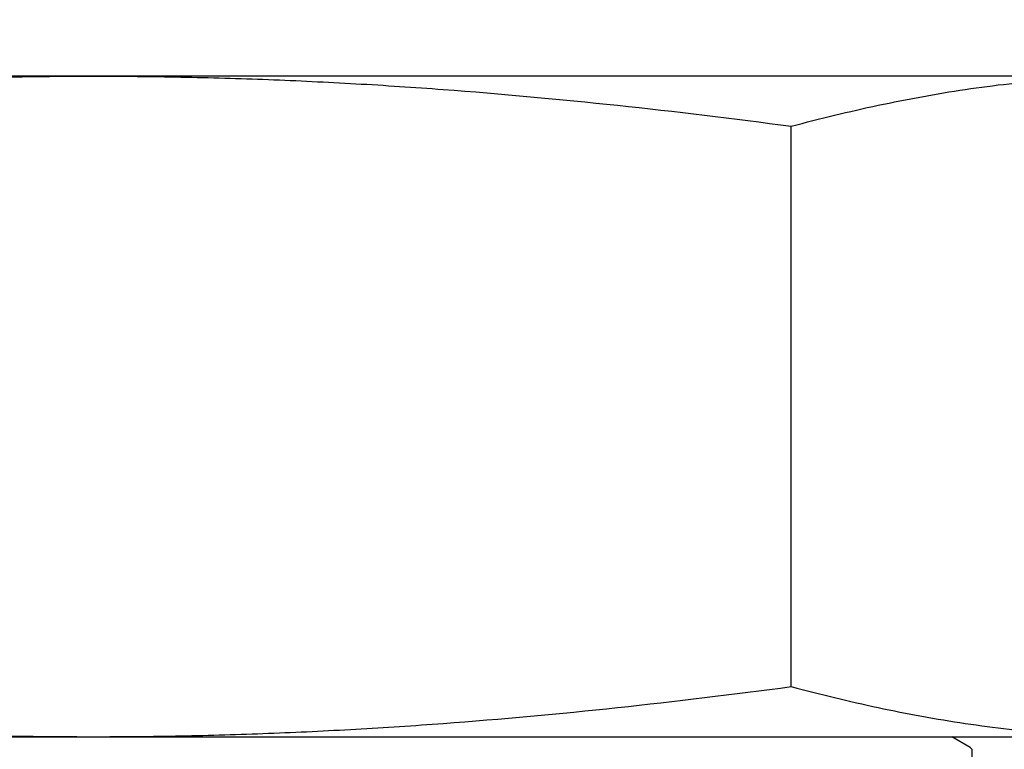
# Model space of a CAD drawing. Header units: inches. Extents: x 0 to 22, y 0 to 17.
# Tile 36 of 59: x 11.736 to 11.876, y 11.63 to 11.734. Entities that reach past the tile are written whole.
import ezdxf

# ---------------------------------------------------------------- set-up
doc = ezdxf.new("R2010")
doc.units = ezdxf.units.IN
doc.header["$LTSCALE"] = 1.21
doc.header["$MEASUREMENT"] = 0
doc.layers.get('0').update_dxf_attribs({"linetype": 'CONTINUOUS'})
doc.layers.add('DIMENSIONS', color=7, linetype='CONTINUOUS')
doc.styles.get("Standard").update_dxf_attribs({"font": 'txt', "width": 0.8})
doc.dimstyles.new('DIMSTYLE_2', dxfattribs={"dimtxt": 0.125, "dimasz": 0.18, "dimexe": 0.125, "dimexo": 0.0625, "dimgap": 0.0625, "dimtad": 0, "dimtih": 1, "dimtoh": 1, "dimzin": 0, "dimdsep": 46, "dimtxsty": 'STANDARD', "dimblk": '_FILLED', "dimblk1": '_FILLED', "dimblk2": '_FILLED', "dimcen": 0.09, "dimazin": 0, "dimtp": 0.01, "dimtm": 0.01, "dimtfac": 1, "dimtofl": 0, "dimtmove": 0, "dimatfit": 3, "dimldrblk": '_FILLED', "dimfxl": 1, "dimtolj": 1, "dimtzin": 0, "dimarcsym": 0})

# ---------------------------------------------------------------- blocks, each defined once
blk = doc.blocks.new('_FILLED')
at = {"color": 0, "linetype": 'BYBLOCK'}
blk.add_solid([(0, 0), (-1, 0.1736111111), (-1, -0.1736111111)], dxfattribs=at)
blk = doc.blocks.new('*D18')
at = {"layer": 'DIMENSIONS', "color": 2, "linetype": 'CONTINUOUS'}
for p, q in [((13.7675874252, 11.6318633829), (13.7675874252, 11.9918633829)), ((11.9580437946, 11.6318633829), (13.8925874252, 11.6318633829)), ((11.9150874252, 11.3288633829), (13.8925874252, 11.3288633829)), ((13.7675874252, 11.3288633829), (13.7675874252, 10.9688633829))]:
    blk.add_line(p, q, dxfattribs=at)
at = {"layer": 'DIMENSIONS', "color": 2, "linetype": 'CONTINUOUS', "xscale": 0.18, "yscale": 0.18, "zscale": 0.18}
for p, rotation in [((13.7675874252, 11.6318633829), 270), ((13.7675874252, 11.3288633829), 90)]:
    blk.add_blockref('_FILLED', p, dxfattribs=dict(at, rotation=rotation))
at = {"layer": 'DIMENSIONS', "color": 2, "linetype": 'CONTINUOUS', "insert": (13.7675874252, 11.5428633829), "char_height": 0.125, "width": 1.125, "attachment_point": 2, "line_spacing_factor": 0.9}
blk.add_mtext('7.70{\\ftxt.shx;\\W1.000000;\\H0.125000; }[.303]', dxfattribs=at)

msp = doc.modelspace()

# ---------------------------------------------------------------- linework, layer by layer
at = {"color": 3, "linetype": 'CONTINUOUS'}
msp.add_line((11.9485874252, 11.7258633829), (11.5445874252, 11.7258633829), dxfattribs=at)
at = {"color": 7, "linetype": 'CONTINUOUS'}
for p, q in [((11.8458916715, 11.638993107), (11.8458916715, 11.7187336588)), ((11.5745874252, 11.6318633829), (11.9185874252, 11.6318633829)), ((11.8713536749, 11.6303367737), (11.8687146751, 11.6318633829)), ((11.8713536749, 11.6303367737), (11.8715874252, 11.6300664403)), ((11.8715874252, 11.6300664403), (11.8715874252, 11.6247153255))]:
    msp.add_line(p, q, dxfattribs=at)
for points, knots in [([(11.6472831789, 11.7187336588), (11.655512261, 11.7198361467), (11.6719983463, 11.7218395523), (11.6926720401, 11.723735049), (11.7092422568, 11.7248270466), (11.7216831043, 11.725421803), (11.7341329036, 11.7257826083), (11.742436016, 11.7258633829), (11.7465874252, 11.7258633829)], [0, 0, 0, 0, 0.2499964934, 0.4999914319, 0.6249930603, 0.7499949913, 0.8749985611, 1, 1, 1, 1]), ([(11.7465874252, 11.7258633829), (11.7507388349, 11.7258633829), (11.7590419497, 11.7257826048), (11.7714917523, 11.7254218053), (11.7839326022, 11.7248270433), (11.8005028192, 11.7237350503), (11.8211765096, 11.721839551), (11.8376625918, 11.7198361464), (11.8458916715, 11.7187336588)], [0, 0, 0, 0, 0.1250014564, 0.2500050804, 0.3750070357, 0.5000086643, 0.7500035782, 1, 1, 1, 1]), ([(11.8458916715, 11.7187336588), (11.8499869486, 11.719830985), (11.8561562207, 11.7213318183), (11.8644381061, 11.7229746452), (11.8706456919, 11.7240062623), (11.8768617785, 11.7248260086), (11.8830849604, 11.7254213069), (11.8893130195, 11.725782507), (11.8934677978, 11.7258633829), (11.8955437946, 11.7258633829)], [0, 0, 0, 0, 0.2528410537, 0.3784145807, 0.5034615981, 0.6280448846, 0.7522523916, 0.8761959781, 1, 1, 1, 1]), ([(11.6472831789, 11.638993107), (11.655512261, 11.6378906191), (11.6719983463, 11.6358872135), (11.6926720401, 11.6339917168), (11.7092422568, 11.6328997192), (11.7216831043, 11.6323049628), (11.7341329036, 11.6319441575), (11.742436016, 11.6318633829), (11.7465874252, 11.6318633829)], [0, 0, 0, 0, 0.2499964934, 0.4999914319, 0.6249930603, 0.7499949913, 0.8749985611, 1, 1, 1, 1]), ([(11.7465874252, 11.6318633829), (11.7507388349, 11.6318633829), (11.7590419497, 11.631944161), (11.7714917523, 11.6323049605), (11.7839326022, 11.6328997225), (11.8005028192, 11.6339917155), (11.8211765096, 11.6358872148), (11.8376625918, 11.6378906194), (11.8458916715, 11.638993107)], [0, 0, 0, 0, 0.1250014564, 0.2500050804, 0.3750070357, 0.5000086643, 0.7500035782, 1, 1, 1, 1]), ([(11.8458916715, 11.638993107), (11.8499869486, 11.6378957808), (11.8561562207, 11.6363949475), (11.8644381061, 11.6347521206), (11.8706456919, 11.6337205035), (11.8768617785, 11.6329007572), (11.8830849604, 11.6323054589), (11.8893130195, 11.6319442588), (11.8934677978, 11.6318633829), (11.8955437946, 11.6318633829)], [0, 0, 0, 0, 0.2528410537, 0.3784145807, 0.5034615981, 0.6280448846, 0.7522523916, 0.8761959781, 1, 1, 1, 1])]:
    msp.add_open_spline(points, degree=3, knots=knots, dxfattribs=at)

# ---------------------------------------------------------------- dimensions: what is measured, and where the dimension line sits
at = {"layer": 'DIMENSIONS', "color": 2, "linetype": 'CONTINUOUS'}
dim = msp.add_linear_dim(base=(13.7675874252, 11.3288633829), p1=(11.8955437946, 11.6318633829), p2=(11.8525874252, 11.3288633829), angle=270, dimstyle='DIMSTYLE_2', dxfattribs=at)
dim.commit()
dim.dimension.update_dxf_attribs({"geometry": '*D18', "text_midpoint": (13.7675874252, 11.4803633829), "dimtype": 160})

doc.saveas('drawing.dxf')
